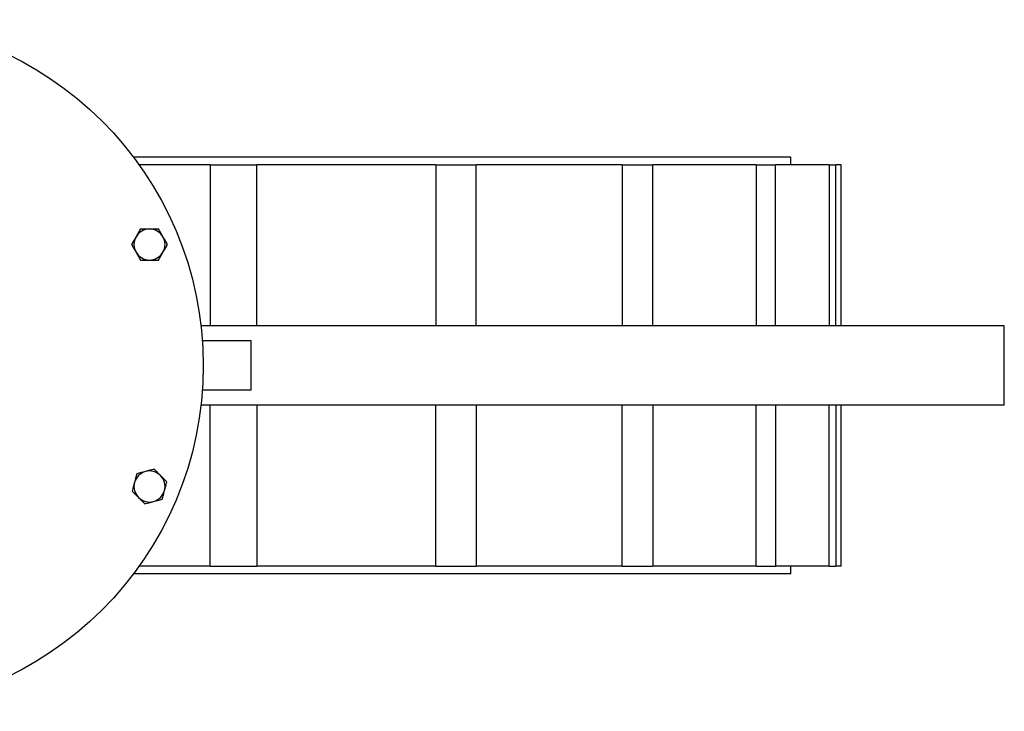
# Model space of a CAD drawing. Header units: millimetres. Extents: x 708 to 6010, y 131 to 3804.
# Tile 9 of 54: x 2710 to 3208, y 529 to 879. Entities that reach past the tile are written whole.
import ezdxf

# ---------------------------------------------------------------- set-up
doc = ezdxf.new("R2010")
doc.units = ezdxf.units.MM

msp = doc.modelspace()

# ---------------------------------------------------------------- linework, layer by layer
at = {"color": 7, "linetype": 'Continuous', "lineweight": 25}
for p, q in [((3100.04, 809.13), (2767.67, 809.13)), ((3100.04, 805.13), (3100.04, 809.13)), ((2806.55, 805.13), (2770.6, 805.13)), ((2806.55, 805.13), (2806.55, 723.63)), ((2806.55, 805.13), (2830.18, 805.13)), ((2830.18, 723.63), (2830.18, 805.13)), ((2920.65, 805.13), (2830.18, 805.13)), ((2920.65, 805.13), (2920.65, 723.63)), ((2920.65, 805.13), (2940.95, 805.13)), ((2940.95, 723.63), (2940.95, 805.13)), ((3014.82, 805.13), (2940.95, 805.13)), ((3014.82, 805.13), (3014.82, 723.63)), ((3014.82, 805.13), (3030.39, 805.13)), ((3030.39, 723.63), (3030.39, 805.13)), ((3082.63, 805.13), (3030.39, 805.13)), ((3082.63, 805.13), (3082.63, 723.63)), ((3082.63, 805.13), (3092.42, 805.13)), ((3092.42, 723.63), (3092.42, 805.13)), ((3119.45, 805.13), (3092.42, 805.13)), ((3119.45, 805.13), (3119.45, 723.63)), ((3119.45, 805.13), (3122.79, 805.13)), ((3122.79, 723.63), (3122.79, 805.13)), ((3125.54, 805.13), (3122.79, 805.13)), ((3125.54, 723.63), (3125.54, 805.13)), ((3208.04, 723.63), (2801.9, 723.63)), ((3208.04, 683.63), (3208.04, 723.63)), ((2827.29, 716.13), (2802.6, 716.13)), ((2827.29, 691.13), (2827.29, 716.13)), ((2827.29, 691.13), (2802.6, 691.13)), ((3208.04, 683.63), (2801.9, 683.63)), ((2806.55, 602.13), (2806.55, 683.63)), ((2830.18, 683.63), (2830.18, 602.13)), ((2920.65, 602.13), (2920.65, 683.63)), ((2940.95, 683.63), (2940.95, 602.13)), ((3014.82, 602.13), (3014.82, 683.63)), ((3030.39, 683.63), (3030.39, 602.13)), ((3082.63, 602.13), (3082.63, 683.63)), ((3092.42, 683.63), (3092.42, 602.13)), ((3119.45, 602.13), (3119.45, 683.63)), ((3122.79, 683.63), (3122.79, 602.13)), ((3125.54, 602.13), (3125.54, 683.63)), ((3100.04, 598.13), (2767.67, 598.13)), ((2806.55, 602.13), (2770.6, 602.13)), ((2806.55, 602.13), (2830.18, 602.13)), ((2920.65, 602.13), (2830.18, 602.13)), ((2920.65, 602.13), (2940.95, 602.13)), ((3014.82, 602.13), (2940.95, 602.13)), ((3014.82, 602.13), (3030.39, 602.13)), ((3082.63, 602.13), (3030.39, 602.13)), ((3082.63, 602.13), (3092.42, 602.13)), ((3119.45, 602.13), (3092.42, 602.13)), ((3100.04, 598.13), (3100.04, 602.13)), ((3119.45, 602.13), (3122.79, 602.13)), ((3125.54, 602.13), (3122.79, 602.13))]:
    msp.add_line(p, q, dxfattribs=at)
msp.add_circle((2628.04, 703.63), 175, dxfattribs=at)
for centre, radius, start, end in [((2775.86, 764.86), 7.87, 90, 150), ((2775.86, 764.86), 7.87, 30, 90), ((2775.86, 764.86), 7.86, 150, 210), ((2775.86, 764.86), 7.87, 330, 30), ((2775.86, 764.86), 7.87, 210, 270), ((2775.86, 764.86), 7.87, 270, 330), ((2775.86, 642.4), 7.86, 105, 165), ((2775.86, 642.4), 7.87, 45, 105), ((2775.86, 642.4), 7.87, 345, 45), ((2775.86, 642.4), 7.86, 165, 225), ((2775.86, 642.4), 7.87, 285, 345), ((2775.86, 642.4), 7.87, 225, 285)]:
    msp.add_arc(centre, radius, start, end, dxfattribs=at)
for points in [[(2771.32, 772.73), (2770.94, 772.07), (2770.57, 771.42), (2769.81, 770.1), (2769.43, 769.45), (2769.05, 768.79)], [(2771.32, 772.73), (2772.07, 772.73), (2772.83, 772.73), (2774.35, 772.73), (2775.11, 772.73), (2775.86, 772.73)], [(2775.86, 772.73), (2776.62, 772.73), (2777.38, 772.73), (2778.89, 772.73), (2779.65, 772.73), (2780.4, 772.73)], [(2782.67, 768.79), (2782.3, 769.45), (2781.92, 770.1), (2781.16, 771.42), (2780.78, 772.07), (2780.4, 772.73)], [(2769.05, 768.79), (2768.67, 768.14), (2768.3, 767.48), (2767.54, 766.17), (2767.16, 765.52), (2766.78, 764.86)], [(2784.95, 764.86), (2784.57, 765.52), (2784.19, 766.17), (2783.43, 767.48), (2783.05, 768.14), (2782.67, 768.79)], [(2766.78, 764.86), (2767.16, 764.21), (2767.54, 763.55), (2768.3, 762.24), (2768.67, 761.58), (2769.05, 760.93)], [(2782.67, 760.93), (2783.05, 761.58), (2783.43, 762.24), (2784.19, 763.55), (2784.57, 764.21), (2784.95, 764.86)], [(2769.05, 760.93), (2769.43, 760.27), (2769.81, 759.62), (2770.57, 758.31), (2770.94, 757.65), (2771.32, 757)], [(2771.32, 757), (2772.07, 757), (2772.83, 757), (2774.35, 757), (2775.11, 757), (2775.86, 757)], [(2775.86, 757), (2776.62, 757), (2777.38, 757), (2778.89, 757), (2779.65, 757), (2780.4, 757)], [(2780.4, 757), (2780.78, 757.65), (2781.16, 758.31), (2781.92, 759.62), (2782.3, 760.27), (2782.67, 760.93)], [(2769.44, 648.82), (2769.25, 648.09), (2769.05, 647.36), (2768.66, 645.9), (2768.46, 645.17), (2768.27, 644.44)], [(2773.83, 650), (2773.1, 649.8), (2772.37, 649.61), (2770.9, 649.22), (2770.17, 649.02), (2769.44, 648.82)], [(2778.21, 651.17), (2777.48, 650.98), (2776.75, 650.78), (2775.29, 650.39), (2774.56, 650.2), (2773.83, 650)], [(2778.21, 651.17), (2778.75, 650.64), (2779.28, 650.11), (2780.35, 649.03), (2780.89, 648.5), (2781.42, 647.96)], [(2781.42, 647.96), (2781.96, 647.43), (2782.5, 646.89), (2783.57, 645.82), (2784.1, 645.29), (2784.64, 644.75)], [(2768.27, 644.44), (2768.07, 643.71), (2767.87, 642.98), (2767.48, 641.51), (2767.29, 640.78), (2767.09, 640.05)], [(2783.46, 640.37), (2783.66, 641.1), (2783.85, 641.83), (2784.24, 643.29), (2784.44, 644.02), (2784.64, 644.75)], [(2767.09, 640.05), (2767.62, 639.52), (2768.16, 638.98), (2769.23, 637.91), (2769.77, 637.38), (2770.3, 636.84)], [(2782.29, 635.98), (2782.48, 636.71), (2782.68, 637.44), (2783.07, 638.91), (2783.26, 639.64), (2783.46, 640.37)], [(2770.3, 636.84), (2770.84, 636.31), (2771.37, 635.77), (2772.44, 634.7), (2772.98, 634.16), (2773.51, 633.63)], [(2773.51, 633.63), (2774.24, 633.83), (2774.97, 634.02), (2776.44, 634.41), (2777.17, 634.61), (2777.9, 634.81)], [(2777.9, 634.81), (2778.63, 635), (2779.36, 635.2), (2780.82, 635.59), (2781.55, 635.79), (2782.29, 635.98)]]:
    msp.add_open_spline(points, degree=3, knots=[0, 0, 0, 0, 0.5, 0.5, 1, 1, 1, 1], dxfattribs=at)

doc.saveas('drawing.dxf')
